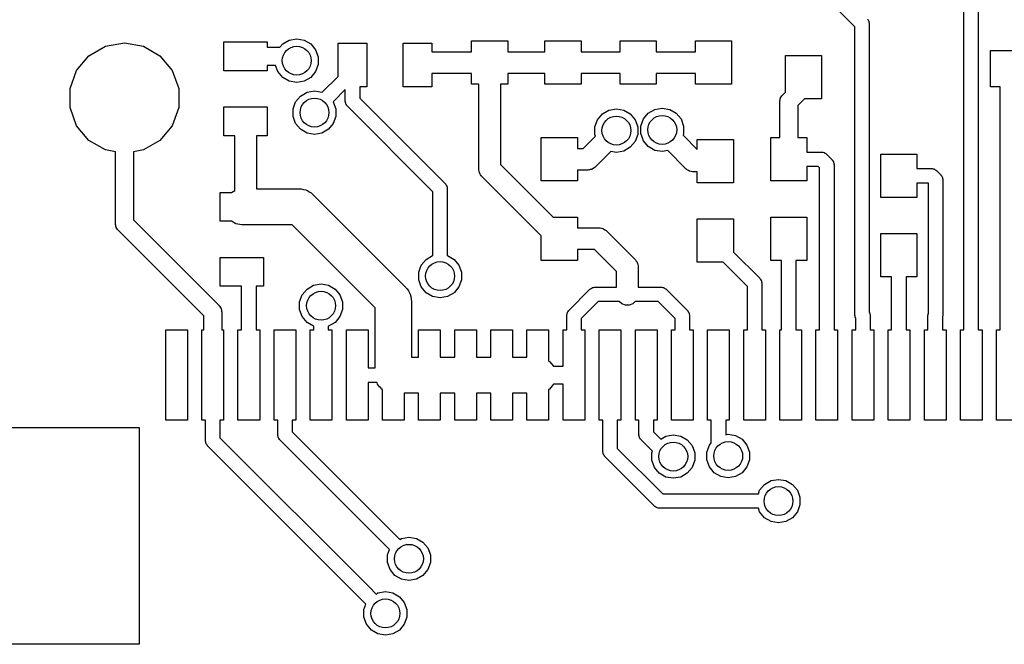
# Model space of a CAD drawing. Extents: x 85.4 to 167.1, y -165.3 to -88.8.
# Tile 7 of 17: x 117.6 to 131.2, y -125 to -116.3. Entities that reach past the tile are written whole.
import ezdxf

# ---------------------------------------------------------------- set-up
doc = ezdxf.new("R2010")
doc.units = 0
doc.header["$MEASUREMENT"] = 0
doc.layers.add('BLACK', color=7, linetype='CONTINUOUS')

msp = doc.modelspace()

# ---------------------------------------------------------------- linework, layer by layer
at = {"layer": 'Black'}
for p, q in [((129.18, -116.405), (128.878, -116.103)), ((130.689, -120.601), (130.689, -116.117)), ((130.889, -116.117), (130.889, -120.601)), ((129.357, -116.299), (129.363, -116.311)), ((129.363, -116.311), (129.371, -116.321)), ((129.371, -116.321), (129.372, -116.326)), ((129.372, -116.326), (129.374, -116.329)), ((129.374, -116.329), (129.376, -116.342)), ((129.376, -116.342), (129.38, -116.355)), ((129.38, -116.355), (129.379, -116.359)), ((129.379, -116.359), (129.38, -116.364)), ((129.38, -116.364), (129.38, -120.354)), ((129.18, -120.389), (129.18, -116.405)), ((118.81, -116.672), (119.071, -116.626)), ((119.071, -116.626), (119.333, -116.672)), ((120.448, -117.014), (120.448, -116.614)), ((120.448, -116.614), (121.048, -116.614)), ((121.048, -116.614), (121.048, -116.689)), ((121.224, -116.689), (121.263, -116.643)), ((121.263, -116.643), (121.353, -116.591)), ((121.353, -116.591), (121.456, -116.573)), ((121.456, -116.573), (121.559, -116.591)), ((121.559, -116.591), (121.65, -116.643)), ((121.65, -116.643), (121.717, -116.724)), ((122.028, -117.092), (122.028, -116.634)), ((122.028, -116.634), (122.428, -116.634)), ((122.428, -116.634), (122.428, -117.234)), ((122.928, -117.234), (122.928, -116.634)), ((122.928, -116.634), (123.328, -116.634)), ((123.328, -116.634), (123.328, -116.75)), ((123.876, -116.75), (123.876, -116.6)), ((123.876, -116.6), (124.376, -116.6)), ((124.376, -116.6), (124.376, -116.75)), ((124.892, -116.75), (124.892, -116.6)), ((124.892, -116.6), (125.392, -116.6)), ((125.392, -116.6), (125.392, -116.75)), ((125.933, -116.75), (125.933, -116.6)), ((125.933, -116.6), (126.433, -116.6)), ((126.433, -116.6), (126.433, -116.75)), ((126.975, -116.75), (126.975, -116.6)), ((126.975, -116.6), (127.475, -116.6)), ((127.475, -116.6), (127.475, -117.2)), ((118.58, -116.805), (118.81, -116.672)), ((119.333, -116.672), (119.563, -116.805)), ((121.048, -116.689), (121.224, -116.689)), ((121.717, -116.724), (121.753, -116.822)), ((123.328, -116.75), (123.876, -116.75)), ((124.376, -116.75), (124.892, -116.75)), ((125.392, -116.75), (125.933, -116.75)), ((126.433, -116.75), (126.975, -116.75)), ((131.057, -117.235), (131.057, -116.735)), ((131.057, -116.735), (131.657, -116.735)), ((118.409, -117.009), (118.58, -116.805)), ((119.563, -116.805), (119.734, -117.009)), ((121.753, -116.926), (121.717, -117.025)), ((121.753, -116.822), (121.753, -116.926)), ((128.219, -117.312), (128.219, -116.803)), ((128.219, -116.803), (128.719, -116.803)), ((128.719, -116.803), (128.719, -117.403)), ((118.318, -117.258), (118.409, -117.009)), ((119.734, -117.009), (119.825, -117.258)), ((121.048, -117.014), (120.448, -117.014)), ((121.164, -116.939), (121.048, -116.939)), ((121.048, -116.939), (121.048, -117.014)), ((121.195, -117.025), (121.164, -116.939)), ((121.263, -117.105), (121.195, -117.025)), ((121.717, -117.025), (121.65, -117.105)), ((123.876, -117.05), (123.328, -117.05)), ((123.328, -117.05), (123.328, -117.234)), ((123.876, -117.2), (123.876, -117.05)), ((124.892, -117.05), (124.376, -117.05)), ((124.376, -117.05), (124.376, -117.2)), ((124.892, -117.2), (124.892, -117.05)), ((125.933, -117.05), (125.392, -117.05)), ((125.392, -117.05), (125.392, -117.2)), ((125.933, -117.2), (125.933, -117.05)), ((126.975, -117.05), (126.433, -117.05)), ((126.433, -117.05), (126.433, -117.2)), ((126.975, -117.2), (126.975, -117.05)), ((121.353, -117.157), (121.263, -117.105)), ((121.456, -117.175), (121.353, -117.157)), ((121.559, -117.157), (121.456, -117.175)), ((121.65, -117.105), (121.559, -117.157)), ((121.808, -117.312), (122.028, -117.092)), ((123.976, -117.2), (123.876, -117.2)), ((123.976, -118.373), (123.976, -117.2)), ((124.376, -117.2), (124.276, -117.2)), ((124.276, -117.2), (124.276, -118.311)), ((125.392, -117.2), (124.892, -117.2)), ((126.433, -117.2), (125.933, -117.2)), ((127.475, -117.2), (126.975, -117.2)), ((118.318, -117.524), (118.318, -117.258)), ((119.825, -117.258), (119.825, -117.524)), ((121.508, -117.363), (121.599, -117.31)), ((121.599, -117.31), (121.702, -117.292)), ((121.702, -117.292), (121.805, -117.31)), ((121.805, -117.31), (121.808, -117.312)), ((122.128, -117.275), (121.962, -117.442)), ((122.128, -117.434), (122.128, -117.275)), ((122.428, -117.234), (122.328, -117.234)), ((122.328, -117.234), (122.328, -117.392)), ((123.328, -117.234), (122.928, -117.234)), ((128.178, -117.353), (128.219, -117.312)), ((131.193, -117.235), (131.057, -117.235)), ((131.193, -120.601), (131.193, -117.235)), ((121.405, -117.541), (121.441, -117.443)), ((121.441, -117.443), (121.508, -117.363)), ((121.962, -117.442), (121.962, -117.443)), ((121.962, -117.443), (121.998, -117.541)), ((122.129, -117.438), (122.128, -117.434)), ((122.128, -117.443), (122.129, -117.438)), ((122.132, -117.455), (122.128, -117.443)), ((122.134, -117.468), (122.132, -117.455)), ((122.136, -117.472), (122.134, -117.468)), ((122.137, -117.476), (122.136, -117.472)), ((122.328, -117.392), (123.511, -118.575)), ((128.141, -117.442), (128.142, -117.436)), ((128.141, -117.938), (128.141, -117.442)), ((128.142, -117.431), (128.146, -117.415)), ((128.142, -117.436), (128.142, -117.431)), ((128.146, -117.415), (128.149, -117.399)), ((128.149, -117.399), (128.151, -117.394)), ((128.151, -117.394), (128.153, -117.389)), ((128.153, -117.389), (128.162, -117.376)), ((128.162, -117.376), (128.17, -117.362)), ((128.17, -117.362), (128.175, -117.358)), ((128.175, -117.358), (128.178, -117.353)), ((128.482, -117.403), (128.391, -117.494)), ((128.719, -117.403), (128.482, -117.403)), ((118.409, -117.774), (118.318, -117.524)), ((119.825, -117.524), (119.734, -117.774)), ((120.448, -117.914), (120.448, -117.514)), ((120.448, -117.514), (121.048, -117.514)), ((121.048, -117.514), (121.048, -117.914)), ((121.405, -117.646), (121.405, -117.541)), ((121.998, -117.541), (121.998, -117.646)), ((122.145, -117.487), (122.137, -117.476)), ((122.151, -117.498), (122.145, -117.487)), ((122.155, -117.501), (122.151, -117.498)), ((122.157, -117.505), (122.155, -117.501)), ((123.34, -118.687), (122.157, -117.505)), ((125.686, -117.611), (125.777, -117.559)), ((125.777, -117.559), (125.88, -117.541)), ((125.88, -117.541), (125.983, -117.559)), ((125.983, -117.559), (126.073, -117.611)), ((126.254, -117.681), (126.321, -117.601)), ((126.321, -117.601), (126.412, -117.549)), ((126.412, -117.549), (126.515, -117.53)), ((126.515, -117.53), (126.618, -117.549)), ((126.618, -117.549), (126.708, -117.601)), ((126.708, -117.601), (126.776, -117.681)), ((128.391, -117.494), (128.391, -117.938)), ((121.441, -117.744), (121.405, -117.646)), ((121.508, -117.824), (121.441, -117.744)), ((121.962, -117.744), (121.895, -117.824)), ((121.998, -117.646), (121.962, -117.744)), ((125.583, -117.79), (125.619, -117.691)), ((125.619, -117.691), (125.686, -117.611)), ((126.073, -117.611), (126.141, -117.691)), ((126.141, -117.691), (126.176, -117.79)), ((126.218, -117.779), (126.254, -117.681)), ((126.776, -117.681), (126.811, -117.779)), ((118.58, -117.977), (118.409, -117.774)), ((119.734, -117.774), (119.563, -117.977)), ((121.599, -117.876), (121.508, -117.824)), ((121.702, -117.895), (121.599, -117.876)), ((121.805, -117.876), (121.702, -117.895)), ((121.895, -117.824), (121.805, -117.876)), ((125.583, -117.894), (125.583, -117.79)), ((126.176, -117.79), (126.176, -117.894)), ((126.218, -117.884), (126.218, -117.779)), ((126.811, -117.779), (126.811, -117.884)), ((118.81, -118.11), (118.58, -117.977)), ((119.563, -117.977), (119.333, -118.11)), ((120.598, -117.914), (120.448, -117.914)), ((120.598, -118.67), (120.598, -117.914)), ((121.048, -117.914), (120.898, -117.914)), ((120.898, -117.914), (120.898, -118.647)), ((124.841, -118.538), (124.841, -117.938)), ((124.841, -117.938), (125.341, -117.938)), ((125.341, -117.938), (125.341, -118.088)), ((125.422, -118.088), (125.592, -117.918)), ((125.592, -117.918), (125.583, -117.894)), ((126.141, -117.993), (126.073, -118.073)), ((126.176, -117.894), (126.141, -117.993)), ((126.254, -117.982), (126.218, -117.884)), ((126.321, -118.062), (126.254, -117.982)), ((126.811, -117.884), (126.803, -117.907)), ((126.803, -117.907), (127, -118.105)), ((127, -118.105), (127, -117.963)), ((127, -117.963), (127.5, -117.963)), ((127.5, -117.963), (127.5, -118.563)), ((128.016, -118.538), (128.016, -117.938)), ((128.016, -117.938), (128.141, -117.938)), ((128.391, -117.938), (128.516, -117.938)), ((128.516, -117.938), (128.516, -118.138)), ((118.946, -118.134), (118.81, -118.11)), ((118.946, -119.13), (118.946, -118.134)), ((119.333, -118.11), (119.196, -118.134)), ((119.196, -118.134), (119.196, -119.078)), ((125.341, -118.088), (125.422, -118.088)), ((125.804, -118.13), (125.59, -118.344)), ((125.88, -118.143), (125.804, -118.13)), ((125.983, -118.125), (125.88, -118.143)), ((126.073, -118.073), (125.983, -118.125)), ((126.412, -118.115), (126.321, -118.062)), ((126.515, -118.133), (126.412, -118.115)), ((126.591, -118.119), (126.515, -118.133)), ((126.841, -118.37), (126.591, -118.119)), ((128.516, -118.138), (128.716, -118.138)), ((128.716, -118.138), (128.72, -118.139)), ((128.72, -118.139), (128.725, -118.138)), ((128.725, -118.138), (128.737, -118.142)), ((128.737, -118.142), (128.75, -118.144)), ((128.75, -118.144), (128.754, -118.146)), ((128.754, -118.146), (128.758, -118.147)), ((128.758, -118.147), (128.769, -118.155)), ((128.769, -118.155), (128.78, -118.161)), ((128.78, -118.161), (128.783, -118.165)), ((128.783, -118.165), (128.787, -118.167)), ((128.787, -118.167), (128.864, -118.244)), ((128.864, -118.244), (128.866, -118.248)), ((128.866, -118.248), (128.869, -118.251)), ((128.869, -118.251), (128.876, -118.262)), ((128.876, -118.262), (128.884, -118.273)), ((128.884, -118.273), (128.885, -118.277)), ((128.885, -118.277), (128.887, -118.281)), ((128.887, -118.281), (128.889, -118.294)), ((129.54, -118.767), (129.54, -118.167)), ((129.54, -118.167), (130.04, -118.167)), ((130.04, -118.167), (130.04, -118.367)), ((123.977, -118.379), (123.976, -118.373)), ((123.976, -118.386), (123.977, -118.379)), ((123.982, -118.405), (123.976, -118.386)), ((123.985, -118.424), (123.982, -118.405)), ((123.988, -118.43), (123.985, -118.424)), ((124.276, -118.311), (125.003, -119.038)), ((125.484, -118.388), (125.341, -118.388)), ((125.341, -118.388), (125.341, -118.538)), ((125.49, -118.387), (125.484, -118.388)), ((125.497, -118.388), (125.49, -118.387)), ((125.516, -118.382), (125.497, -118.388)), ((125.535, -118.379), (125.516, -118.382)), ((125.541, -118.376), (125.535, -118.379)), ((125.547, -118.374), (125.541, -118.376)), ((125.563, -118.363), (125.547, -118.374)), ((125.58, -118.353), (125.563, -118.363)), ((125.584, -118.348), (125.58, -118.353)), ((125.59, -118.344), (125.584, -118.348)), ((126.846, -118.373), (126.841, -118.37)), ((126.85, -118.378), (126.846, -118.373)), ((126.867, -118.388), (126.85, -118.378)), ((126.883, -118.399), (126.867, -118.388)), ((126.89, -118.401), (126.883, -118.399)), ((126.896, -118.404), (126.89, -118.401)), ((126.915, -118.408), (126.896, -118.404)), ((126.934, -118.413), (126.915, -118.408)), ((126.94, -118.412), (126.934, -118.413)), ((126.947, -118.413), (126.94, -118.412)), ((127, -118.413), (126.947, -118.413)), ((127, -118.563), (127, -118.413)), ((128.675, -118.338), (128.516, -118.338)), ((128.516, -118.338), (128.516, -118.538)), ((128.693, -118.356), (128.675, -118.338)), ((128.693, -120.401), (128.693, -118.356)), ((128.889, -118.294), (128.893, -118.306)), ((128.893, -118.306), (128.892, -118.311)), ((128.892, -118.311), (128.893, -118.315)), ((128.893, -118.315), (128.893, -120.401)), ((130.04, -118.367), (130.24, -118.367)), ((130.24, -118.367), (130.244, -118.367)), ((130.244, -118.367), (130.249, -118.367)), ((130.249, -118.367), (130.261, -118.37)), ((130.261, -118.37), (130.274, -118.373)), ((130.274, -118.373), (130.278, -118.375)), ((130.278, -118.375), (130.282, -118.376)), ((130.282, -118.376), (130.293, -118.384)), ((130.293, -118.384), (130.304, -118.39)), ((130.304, -118.39), (130.307, -118.393)), ((130.307, -118.393), (130.311, -118.396)), ((130.311, -118.396), (130.371, -118.456)), ((123.99, -118.436), (123.988, -118.43)), ((124.001, -118.452), (123.99, -118.436)), ((124.011, -118.469), (124.001, -118.452)), ((124.016, -118.474), (124.011, -118.469)), ((124.02, -118.479), (124.016, -118.474)), ((124.841, -119.3), (124.02, -118.479)), ((125.341, -118.538), (124.841, -118.538)), ((127.5, -118.563), (127, -118.563)), ((128.516, -118.538), (128.016, -118.538)), ((130.371, -118.456), (130.373, -118.46)), ((130.373, -118.46), (130.377, -118.462)), ((130.377, -118.462), (130.383, -118.474)), ((130.383, -118.474), (130.391, -118.484)), ((130.391, -118.484), (130.392, -118.489)), ((130.392, -118.489), (130.394, -118.492)), ((130.394, -118.492), (130.396, -118.505)), ((130.396, -118.505), (130.4, -118.518)), ((130.4, -118.518), (130.399, -118.522)), ((130.399, -118.522), (130.4, -118.527)), ((130.4, -118.527), (130.4, -120.394)), ((120.397, -119.097), (120.397, -118.697)), ((120.397, -118.697), (120.551, -118.697)), ((120.551, -118.697), (120.598, -118.67)), ((120.898, -118.647), (121.497, -118.647)), ((121.497, -118.647), (121.508, -118.649)), ((121.508, -118.649), (121.519, -118.648)), ((121.519, -118.648), (121.55, -118.656)), ((121.55, -118.656), (121.582, -118.662)), ((121.582, -118.662), (121.592, -118.667)), ((121.592, -118.667), (121.603, -118.67)), ((121.603, -118.67), (121.629, -118.689)), ((121.629, -118.689), (121.658, -118.705)), ((123.34, -119.571), (123.34, -118.687)), ((123.511, -118.575), (123.513, -118.579)), ((123.513, -118.579), (123.517, -118.582)), ((123.517, -118.582), (123.523, -118.593)), ((123.523, -118.593), (123.531, -118.604)), ((123.531, -118.604), (123.532, -118.608)), ((123.532, -118.608), (123.534, -118.612)), ((123.534, -118.612), (123.536, -118.625)), ((123.536, -118.625), (123.54, -118.637)), ((123.54, -118.637), (123.539, -118.642)), ((123.539, -118.642), (123.54, -118.646)), ((123.54, -118.646), (123.54, -119.571)), ((130.199, -118.567), (130.04, -118.567)), ((130.04, -118.567), (130.04, -118.767)), ((130.2, -118.568), (130.199, -118.567)), ((130.2, -120.365), (130.2, -118.568)), ((121.658, -118.705), (121.665, -118.714)), ((121.665, -118.714), (121.674, -118.72)), ((121.674, -118.72), (122.97, -120.016)), ((130.04, -118.767), (129.54, -118.767)), ((119.196, -119.078), (120.381, -120.263)), ((120.551, -119.097), (120.397, -119.097)), ((120.611, -119.132), (120.551, -119.097)), ((125.003, -119.038), (125.341, -119.038)), ((125.341, -119.038), (125.341, -119.188)), ((127, -119.663), (127, -119.063)), ((127, -119.063), (127.5, -119.063)), ((127.5, -119.063), (127.5, -119.522)), ((128.016, -119.638), (128.016, -119.038)), ((128.016, -119.038), (128.516, -119.038)), ((128.516, -119.038), (128.516, -119.638)), ((118.947, -119.135), (118.946, -119.13)), ((118.947, -119.141), (118.947, -119.135)), ((118.951, -119.157), (118.947, -119.141)), ((118.954, -119.173), (118.951, -119.157)), ((118.957, -119.177), (118.954, -119.173)), ((118.958, -119.183), (118.957, -119.177)), ((118.967, -119.196), (118.958, -119.183)), ((118.976, -119.21), (118.967, -119.196)), ((118.98, -119.214), (118.976, -119.21)), ((118.983, -119.218), (118.98, -119.214)), ((120.168, -120.403), (118.983, -119.218)), ((120.697, -119.147), (120.611, -119.132)), ((121.393, -119.147), (120.697, -119.147)), ((122.543, -120.296), (121.393, -119.147)), ((125.341, -119.188), (125.641, -119.188)), ((125.641, -119.188), (125.648, -119.189)), ((125.648, -119.189), (125.654, -119.189)), ((125.654, -119.189), (125.673, -119.194)), ((125.673, -119.194), (125.692, -119.197)), ((125.692, -119.197), (125.698, -119.2)), ((125.698, -119.2), (125.704, -119.202)), ((125.704, -119.202), (125.721, -119.213)), ((125.721, -119.213), (125.738, -119.223)), ((125.738, -119.223), (125.742, -119.228)), ((125.742, -119.228), (125.747, -119.232)), ((125.747, -119.232), (126.137, -119.622)), ((124.841, -119.638), (124.841, -119.3)), ((129.54, -119.867), (129.54, -119.267)), ((129.54, -119.267), (130.04, -119.267)), ((130.04, -119.267), (130.04, -119.867)), ((125.579, -119.488), (125.341, -119.488)), ((125.341, -119.488), (125.341, -119.638)), ((125.881, -119.79), (125.579, -119.488)), ((120.397, -119.997), (120.397, -119.597)), ((120.397, -119.597), (120.997, -119.597)), ((120.997, -119.597), (120.997, -119.997)), ((123.179, -119.704), (123.247, -119.624)), ((123.247, -119.624), (123.337, -119.572)), ((123.337, -119.572), (123.34, -119.571)), ((123.54, -119.571), (123.543, -119.572)), ((123.543, -119.572), (123.634, -119.624)), ((123.634, -119.624), (123.701, -119.704)), ((125.341, -119.638), (124.841, -119.638)), ((126.137, -119.622), (126.141, -119.627)), ((126.141, -119.627), (126.146, -119.631)), ((126.146, -119.631), (126.156, -119.648)), ((126.156, -119.648), (126.167, -119.664)), ((127.5, -119.522), (127.864, -119.886)), ((128.166, -119.638), (128.016, -119.638)), ((128.166, -120.601), (128.166, -119.638)), ((128.516, -119.638), (128.366, -119.638)), ((128.366, -119.638), (128.366, -120.601)), ((123.144, -119.803), (123.179, -119.704)), ((123.701, -119.704), (123.737, -119.803)), ((125.881, -120.009), (125.881, -119.79)), ((126.167, -119.664), (126.169, -119.671)), ((126.169, -119.671), (126.172, -119.677)), ((126.172, -119.677), (126.175, -119.696)), ((126.175, -119.696), (126.18, -119.715)), ((126.18, -119.715), (126.18, -119.721)), ((126.18, -119.721), (126.181, -119.728)), ((126.181, -119.728), (126.181, -120.009)), ((127.359, -119.663), (127, -119.663)), ((127.693, -119.998), (127.359, -119.663)), ((123.144, -119.907), (123.144, -119.803)), ((123.179, -120.005), (123.144, -119.907)), ((123.737, -119.907), (123.701, -120.005)), ((123.737, -119.803), (123.737, -119.907)), ((127.864, -119.886), (127.866, -119.889)), ((127.866, -119.889), (127.869, -119.892)), ((127.869, -119.892), (127.876, -119.903)), ((127.876, -119.903), (127.884, -119.914)), ((127.884, -119.914), (127.885, -119.918)), ((127.885, -119.918), (127.887, -119.922)), ((127.887, -119.922), (127.889, -119.935)), ((129.69, -119.867), (129.54, -119.867)), ((129.69, -120.601), (129.69, -119.867)), ((130.04, -119.867), (129.89, -119.867)), ((129.89, -119.867), (129.89, -120.601)), ((120.693, -119.997), (120.397, -119.997)), ((120.693, -120.601), (120.693, -119.997)), ((120.997, -119.997), (120.893, -119.997)), ((120.893, -119.997), (120.893, -120.601)), ((121.532, -120.115), (121.599, -120.034)), ((121.599, -120.034), (121.69, -119.982)), ((121.69, -119.982), (121.793, -119.964)), ((121.793, -119.964), (121.896, -119.982)), ((121.896, -119.982), (121.986, -120.034)), ((121.986, -120.034), (122.054, -120.115)), ((122.97, -120.016), (122.976, -120.025)), ((122.976, -120.025), (122.984, -120.032)), ((122.984, -120.032), (123.001, -120.06)), ((123.001, -120.06), (123.019, -120.087)), ((123.247, -120.086), (123.179, -120.005)), ((123.701, -120.005), (123.634, -120.086)), ((125.222, -120.331), (125.515, -120.038)), ((125.515, -120.038), (125.518, -120.036)), ((125.518, -120.036), (125.521, -120.032)), ((125.521, -120.032), (125.533, -120.026)), ((125.533, -120.026), (125.543, -120.018)), ((125.543, -120.018), (125.547, -120.017)), ((125.547, -120.017), (125.551, -120.015)), ((125.551, -120.015), (125.564, -120.013)), ((125.564, -120.013), (125.577, -120.009)), ((125.577, -120.009), (125.581, -120.01)), ((125.581, -120.01), (125.585, -120.009)), ((125.585, -120.009), (125.881, -120.009)), ((126.181, -120.009), (126.5, -120.009)), ((126.5, -120.009), (126.505, -120.01)), ((126.505, -120.01), (126.509, -120.009)), ((126.509, -120.009), (126.522, -120.013)), ((126.522, -120.013), (126.534, -120.015)), ((126.534, -120.015), (126.538, -120.017)), ((126.538, -120.017), (126.543, -120.018)), ((126.543, -120.018), (126.553, -120.026)), ((126.553, -120.026), (126.565, -120.032)), ((126.565, -120.032), (126.567, -120.036)), ((126.567, -120.036), (126.571, -120.038)), ((126.571, -120.038), (126.864, -120.331)), ((127.693, -120.401), (127.693, -119.998)), ((127.889, -119.935), (127.893, -119.948)), ((127.893, -119.948), (127.892, -119.952)), ((127.892, -119.952), (127.893, -119.956)), ((127.893, -119.956), (127.893, -120.401)), ((121.496, -120.213), (121.532, -120.115)), ((122.054, -120.115), (122.089, -120.213)), ((123.019, -120.087), (123.022, -120.098)), ((123.022, -120.098), (123.028, -120.107)), ((123.028, -120.107), (123.033, -120.14)), ((123.033, -120.14), (123.042, -120.171)), ((123.042, -120.171), (123.041, -120.182)), ((123.041, -120.182), (123.043, -120.193)), ((123.043, -120.193), (123.043, -120.976)), ((123.337, -120.138), (123.247, -120.086)), ((123.44, -120.156), (123.337, -120.138)), ((123.543, -120.138), (123.44, -120.156)), ((123.634, -120.086), (123.543, -120.138)), ((120.381, -120.263), (120.384, -120.268)), ((120.384, -120.268), (120.389, -120.271)), ((120.389, -120.271), (120.397, -120.285)), ((120.397, -120.285), (120.406, -120.299)), ((120.406, -120.299), (120.408, -120.304)), ((120.408, -120.304), (120.41, -120.309)), ((120.41, -120.309), (120.413, -120.325)), ((120.413, -120.325), (120.417, -120.341)), ((121.496, -120.317), (121.496, -120.213)), ((121.532, -120.416), (121.496, -120.317)), ((122.089, -120.317), (122.054, -120.416)), ((122.089, -120.213), (122.089, -120.317)), ((122.543, -121.126), (122.543, -120.296)), ((125.216, -120.337), (125.22, -120.334)), ((125.22, -120.334), (125.222, -120.331)), ((125.627, -120.209), (125.393, -120.443)), ((125.92, -120.209), (125.627, -120.209)), ((125.956, -120.239), (125.92, -120.209)), ((126.005, -120.257), (125.956, -120.239)), ((126.057, -120.257), (126.005, -120.257)), ((126.106, -120.239), (126.057, -120.257)), ((126.142, -120.209), (126.106, -120.239)), ((126.459, -120.209), (126.142, -120.209)), ((126.693, -120.443), (126.459, -120.209)), ((126.864, -120.331), (126.866, -120.334)), ((126.866, -120.334), (126.869, -120.337)), ((120.168, -120.601), (120.168, -120.403)), ((120.417, -120.341), (120.417, -120.346)), ((120.417, -120.346), (120.418, -120.351)), ((120.418, -120.351), (120.418, -120.601)), ((121.599, -120.496), (121.532, -120.416)), ((122.054, -120.416), (121.986, -120.496)), ((125.193, -120.393), (125.197, -120.38)), ((125.194, -120.397), (125.193, -120.393)), ((125.193, -120.401), (125.194, -120.397)), ((125.193, -120.601), (125.193, -120.401)), ((125.197, -120.38), (125.199, -120.367)), ((125.199, -120.367), (125.201, -120.363)), ((125.201, -120.363), (125.202, -120.359)), ((125.202, -120.359), (125.21, -120.349)), ((125.21, -120.349), (125.216, -120.337)), ((125.393, -120.443), (125.393, -120.601)), ((126.693, -120.601), (126.693, -120.443)), ((126.869, -120.337), (126.876, -120.349)), ((126.876, -120.349), (126.884, -120.359)), ((126.884, -120.359), (126.885, -120.363)), ((126.885, -120.363), (126.887, -120.367)), ((126.887, -120.367), (126.889, -120.38)), ((126.889, -120.38), (126.893, -120.393)), ((126.893, -120.393), (126.892, -120.397)), ((126.892, -120.397), (126.893, -120.401)), ((126.893, -120.401), (126.893, -120.601)), ((127.693, -120.601), (127.693, -120.401)), ((127.893, -120.401), (127.893, -120.601)), ((128.693, -120.601), (128.693, -120.401)), ((128.893, -120.401), (128.893, -120.601)), ((129.181, -120.393), (129.18, -120.389)), ((129.18, -120.397), (129.181, -120.393)), ((129.184, -120.41), (129.18, -120.397)), ((129.186, -120.423), (129.184, -120.41)), ((129.188, -120.427), (129.186, -120.423)), ((129.189, -120.431), (129.188, -120.427)), ((129.193, -120.436), (129.189, -120.431)), ((129.193, -120.601), (129.193, -120.436)), ((129.38, -120.354), (129.384, -120.359)), ((129.384, -120.359), (129.385, -120.363)), ((129.385, -120.363), (129.387, -120.367)), ((129.387, -120.367), (129.389, -120.38)), ((129.389, -120.38), (129.393, -120.393)), ((129.393, -120.393), (129.392, -120.397)), ((129.392, -120.397), (129.393, -120.401)), ((129.393, -120.401), (129.393, -120.601)), ((130.193, -120.393), (130.197, -120.38)), ((130.194, -120.397), (130.193, -120.393)), ((130.193, -120.401), (130.194, -120.397)), ((130.193, -120.601), (130.193, -120.401)), ((130.197, -120.38), (130.199, -120.367)), ((130.199, -120.367), (130.2, -120.365)), ((130.394, -120.428), (130.393, -120.431)), ((130.393, -120.431), (130.393, -120.601)), ((130.396, -120.416), (130.394, -120.428)), ((130.4, -120.403), (130.396, -120.416)), ((130.4, -120.394), (130.399, -120.399)), ((130.399, -120.399), (130.4, -120.403)), ((119.643, -121.851), (119.643, -120.601)), ((119.643, -120.601), (119.943, -120.601)), ((119.943, -120.601), (119.943, -121.851)), ((120.143, -121.851), (120.143, -120.601)), ((120.143, -120.601), (120.168, -120.601)), ((120.418, -120.601), (120.443, -120.601)), ((120.443, -120.601), (120.443, -121.851)), ((120.643, -121.851), (120.643, -120.601)), ((120.643, -120.601), (120.693, -120.601)), ((120.893, -120.601), (120.943, -120.601)), ((120.943, -120.601), (120.943, -121.851)), ((121.143, -121.851), (121.143, -120.601)), ((121.143, -120.601), (121.443, -120.601)), ((121.443, -120.601), (121.443, -121.851)), ((121.69, -120.548), (121.599, -120.496)), ((121.643, -121.851), (121.643, -120.601)), ((121.643, -120.601), (121.693, -120.601)), ((121.693, -120.549), (121.69, -120.548)), ((121.693, -120.601), (121.693, -120.549)), ((121.896, -120.548), (121.893, -120.549)), ((121.893, -120.549), (121.893, -120.601)), ((121.893, -120.601), (121.943, -120.601)), ((121.986, -120.496), (121.896, -120.548)), ((121.943, -120.601), (121.943, -121.851)), ((122.143, -121.851), (122.143, -120.601)), ((122.143, -120.601), (122.443, -120.601)), ((122.443, -120.601), (122.443, -121.126)), ((123.143, -120.976), (123.143, -120.601)), ((123.143, -120.601), (123.443, -120.601)), ((123.443, -120.601), (123.443, -120.976)), ((123.643, -120.976), (123.643, -120.601)), ((123.643, -120.601), (123.943, -120.601)), ((123.943, -120.601), (123.943, -120.976)), ((124.143, -120.976), (124.143, -120.601)), ((124.143, -120.601), (124.443, -120.601)), ((124.443, -120.601), (124.443, -120.976)), ((124.643, -120.976), (124.643, -120.601)), ((124.643, -120.601), (124.943, -120.601)), ((124.943, -120.601), (124.943, -121.029)), ((125.143, -121.101), (125.143, -120.601)), ((125.143, -120.601), (125.193, -120.601)), ((125.393, -120.601), (125.443, -120.601)), ((125.443, -120.601), (125.443, -121.851)), ((125.643, -121.851), (125.643, -120.601)), ((125.643, -120.601), (125.943, -120.601)), ((125.943, -120.601), (125.943, -121.851)), ((126.143, -121.851), (126.143, -120.601)), ((126.143, -120.601), (126.443, -120.601)), ((126.443, -120.601), (126.443, -121.851)), ((126.643, -121.851), (126.643, -120.601)), ((126.643, -120.601), (126.693, -120.601)), ((126.893, -120.601), (126.943, -120.601)), ((126.943, -120.601), (126.943, -121.851)), ((127.143, -121.851), (127.143, -120.601)), ((127.143, -120.601), (127.443, -120.601)), ((127.443, -120.601), (127.443, -121.851)), ((127.643, -121.851), (127.643, -120.601)), ((127.643, -120.601), (127.693, -120.601)), ((127.893, -120.601), (127.943, -120.601)), ((127.943, -120.601), (127.943, -121.851)), ((128.143, -121.851), (128.143, -120.601)), ((128.143, -120.601), (128.166, -120.601)), ((128.366, -120.601), (128.443, -120.601)), ((128.443, -120.601), (128.443, -121.851)), ((128.643, -121.851), (128.643, -120.601)), ((128.643, -120.601), (128.693, -120.601)), ((128.893, -120.601), (128.943, -120.601)), ((128.943, -120.601), (128.943, -121.851)), ((129.143, -121.851), (129.143, -120.601)), ((129.143, -120.601), (129.193, -120.601)), ((129.393, -120.601), (129.443, -120.601)), ((129.443, -120.601), (129.443, -121.851)), ((129.643, -121.851), (129.643, -120.601)), ((129.643, -120.601), (129.69, -120.601)), ((129.89, -120.601), (129.943, -120.601)), ((129.943, -120.601), (129.943, -121.851)), ((130.143, -121.851), (130.143, -120.601)), ((130.143, -120.601), (130.193, -120.601)), ((130.393, -120.601), (130.443, -120.601)), ((130.443, -120.601), (130.443, -121.851)), ((130.643, -121.851), (130.643, -120.601)), ((130.643, -120.601), (130.689, -120.601)), ((130.889, -120.601), (130.943, -120.601)), ((130.943, -120.601), (130.943, -121.851)), ((131.143, -121.851), (131.143, -120.601)), ((131.143, -120.601), (131.193, -120.601)), ((123.043, -120.976), (123.143, -120.976)), ((123.443, -120.976), (123.643, -120.976)), ((123.943, -120.976), (124.143, -120.976)), ((124.443, -120.976), (124.643, -120.976)), ((122.443, -121.126), (122.543, -121.126)), ((124.943, -121.029), (124.954, -121.035)), ((124.954, -121.035), (125.009, -121.101)), ((125.009, -121.101), (125.143, -121.101)), ((122.566, -121.326), (122.443, -121.326)), ((122.443, -121.326), (122.443, -121.851)), ((122.569, -121.331), (122.566, -121.326)), ((122.576, -121.351), (122.569, -121.331)), ((122.59, -121.368), (122.576, -121.351)), ((122.601, -121.387), (122.59, -121.368)), ((122.618, -121.401), (122.601, -121.387)), ((122.632, -121.418), (122.618, -121.401)), ((122.643, -121.424), (122.632, -121.418)), ((122.643, -121.851), (122.643, -121.424)), ((124.954, -121.418), (124.943, -121.424)), ((124.943, -121.424), (124.943, -121.851)), ((125.009, -121.351), (124.954, -121.418)), ((125.143, -121.351), (125.009, -121.351)), ((125.143, -121.851), (125.143, -121.351)), ((123.143, -121.476), (122.943, -121.476)), ((122.943, -121.476), (122.943, -121.851)), ((123.143, -121.851), (123.143, -121.476)), ((123.643, -121.476), (123.443, -121.476)), ((123.443, -121.476), (123.443, -121.851)), ((123.643, -121.851), (123.643, -121.476)), ((124.143, -121.476), (123.943, -121.476)), ((123.943, -121.476), (123.943, -121.851)), ((124.143, -121.851), (124.143, -121.476)), ((124.643, -121.476), (124.443, -121.476)), ((124.443, -121.476), (124.443, -121.851)), ((124.643, -121.851), (124.643, -121.476)), ((117.273, -121.951), (119.273, -121.951)), ((119.273, -121.951), (119.273, -124.951)), ((119.943, -121.851), (119.643, -121.851)), ((120.193, -121.851), (120.143, -121.851)), ((120.193, -122.133), (120.193, -121.851)), ((120.443, -121.851), (120.393, -121.851)), ((120.393, -121.851), (120.393, -122.092)), ((120.943, -121.851), (120.643, -121.851)), ((121.193, -121.851), (121.143, -121.851)), ((121.193, -122.051), (121.193, -121.851)), ((121.443, -121.851), (121.393, -121.851)), ((121.393, -121.851), (121.393, -122.01)), ((121.943, -121.851), (121.643, -121.851)), ((122.443, -121.851), (122.143, -121.851)), ((122.943, -121.851), (122.643, -121.851)), ((123.443, -121.851), (123.143, -121.851)), ((123.943, -121.851), (123.643, -121.851)), ((124.443, -121.851), (124.143, -121.851)), ((124.943, -121.851), (124.643, -121.851)), ((125.443, -121.851), (125.143, -121.851)), ((125.693, -121.851), (125.643, -121.851)), ((125.693, -122.281), (125.693, -121.851)), ((125.943, -121.851), (125.893, -121.851)), ((125.893, -121.851), (125.893, -122.24)), ((126.193, -121.851), (126.143, -121.851)), ((126.193, -122.051), (126.193, -121.851)), ((126.443, -121.851), (126.393, -121.851)), ((126.393, -121.851), (126.393, -122.01)), ((126.943, -121.851), (126.643, -121.851)), ((127.193, -121.851), (127.143, -121.851)), ((127.193, -122.163), (127.193, -121.851)), ((127.443, -121.851), (127.393, -121.851)), ((127.393, -121.851), (127.393, -122.05)), ((127.943, -121.851), (127.643, -121.851)), ((128.443, -121.851), (128.143, -121.851)), ((128.943, -121.851), (128.643, -121.851)), ((129.443, -121.851), (129.143, -121.851)), ((129.943, -121.851), (129.643, -121.851)), ((130.443, -121.851), (130.143, -121.851)), ((130.943, -121.851), (130.643, -121.851)), ((131.443, -121.851), (131.143, -121.851)), ((120.393, -122.092), (122.454, -124.153)), ((121.194, -122.056), (121.193, -122.051)), ((121.193, -122.06), (121.194, -122.056)), ((121.197, -122.073), (121.193, -122.06)), ((121.199, -122.086), (121.197, -122.073)), ((121.201, -122.089), (121.199, -122.086)), ((121.202, -122.094), (121.201, -122.089)), ((121.21, -122.104), (121.202, -122.094)), ((121.216, -122.116), (121.21, -122.104)), ((121.393, -122.01), (122.882, -123.499)), ((126.194, -122.056), (126.193, -122.051)), ((126.193, -122.06), (126.194, -122.056)), ((126.197, -122.073), (126.193, -122.06)), ((126.199, -122.086), (126.197, -122.073)), ((126.201, -122.089), (126.199, -122.086)), ((126.202, -122.094), (126.201, -122.089)), ((126.21, -122.104), (126.202, -122.094)), ((126.216, -122.116), (126.21, -122.104)), ((126.393, -122.01), (126.494, -122.111)), ((126.494, -122.111), (126.565, -122.07)), ((126.565, -122.07), (126.668, -122.052)), ((126.668, -122.052), (126.771, -122.07)), ((126.771, -122.07), (126.861, -122.122)), ((127.393, -122.05), (127.428, -122.044)), ((127.428, -122.044), (127.531, -122.062)), ((127.531, -122.062), (127.621, -122.114)), ((120.194, -122.137), (120.193, -122.133)), ((120.193, -122.142), (120.194, -122.137)), ((120.197, -122.154), (120.193, -122.142)), ((120.199, -122.167), (120.197, -122.154)), ((120.201, -122.171), (120.199, -122.167)), ((120.202, -122.175), (120.201, -122.171)), ((120.21, -122.186), (120.202, -122.175)), ((120.216, -122.197), (120.21, -122.186)), ((120.22, -122.2), (120.216, -122.197)), ((120.222, -122.204), (120.22, -122.2)), ((122.312, -124.294), (120.222, -122.204)), ((121.22, -122.119), (121.216, -122.116)), ((121.222, -122.122), (121.22, -122.119)), ((122.74, -123.64), (121.222, -122.122)), ((125.893, -122.24), (126.522, -122.869)), ((126.22, -122.119), (126.216, -122.116)), ((126.222, -122.122), (126.22, -122.119)), ((126.379, -122.279), (126.222, -122.122)), ((126.861, -122.122), (126.928, -122.202)), ((126.928, -122.202), (126.964, -122.301)), ((127.131, -122.293), (127.167, -122.194)), ((127.167, -122.194), (127.193, -122.163)), ((127.621, -122.114), (127.688, -122.194)), ((127.688, -122.194), (127.724, -122.293)), ((125.694, -122.286), (125.693, -122.281)), ((125.693, -122.29), (125.694, -122.286)), ((125.697, -122.303), (125.693, -122.29)), ((125.699, -122.316), (125.697, -122.303)), ((125.701, -122.319), (125.699, -122.316)), ((125.702, -122.324), (125.701, -122.319)), ((125.71, -122.334), (125.702, -122.324)), ((125.716, -122.346), (125.71, -122.334)), ((125.72, -122.349), (125.716, -122.346)), ((125.722, -122.352), (125.72, -122.349)), ((126.41, -123.04), (125.722, -122.352)), ((126.371, -122.301), (126.379, -122.279)), ((126.371, -122.405), (126.371, -122.301)), ((126.964, -122.301), (126.964, -122.405)), ((127.131, -122.397), (127.131, -122.293)), ((127.724, -122.293), (127.724, -122.397)), ((126.407, -122.504), (126.371, -122.405)), ((126.474, -122.584), (126.407, -122.504)), ((126.928, -122.504), (126.861, -122.584)), ((126.964, -122.405), (126.928, -122.504)), ((127.167, -122.496), (127.131, -122.397)), ((127.234, -122.576), (127.167, -122.496)), ((127.688, -122.496), (127.621, -122.576)), ((127.724, -122.397), (127.688, -122.496)), ((126.565, -122.636), (126.474, -122.584)), ((126.668, -122.654), (126.565, -122.636)), ((126.771, -122.636), (126.668, -122.654)), ((126.861, -122.584), (126.771, -122.636)), ((127.325, -122.628), (127.234, -122.576)), ((127.428, -122.646), (127.325, -122.628)), ((127.531, -122.628), (127.428, -122.646)), ((127.621, -122.576), (127.531, -122.628)), ((127.863, -122.818), (127.93, -122.738)), ((127.93, -122.738), (128.021, -122.686)), ((128.021, -122.686), (128.124, -122.668)), ((128.124, -122.668), (128.227, -122.686)), ((128.227, -122.686), (128.317, -122.738)), ((128.317, -122.738), (128.385, -122.818)), ((126.522, -122.869), (127.7, -122.869)), ((127.7, -122.869), (127.845, -122.869)), ((127.845, -122.869), (127.863, -122.818)), ((128.385, -122.818), (128.42, -122.917)), ((128.42, -122.917), (128.42, -123.021)), ((126.413, -123.042), (126.41, -123.04)), ((126.416, -123.046), (126.413, -123.042)), ((126.427, -123.052), (126.416, -123.046)), ((126.438, -123.06), (126.427, -123.052)), ((126.442, -123.061), (126.438, -123.06)), ((128.42, -123.021), (128.385, -123.119)), ((126.446, -123.063), (126.442, -123.061)), ((126.459, -123.065), (126.446, -123.063)), ((126.472, -123.069), (126.459, -123.065)), ((126.476, -123.068), (126.472, -123.069)), ((126.48, -123.069), (126.476, -123.068)), ((127.7, -123.069), (126.48, -123.069)), ((127.845, -123.069), (127.7, -123.069)), ((127.863, -123.119), (127.845, -123.069)), ((127.93, -123.2), (127.863, -123.119)), ((128.385, -123.119), (128.317, -123.2)), ((128.021, -123.252), (127.93, -123.2)), ((128.124, -123.27), (128.021, -123.252)), ((128.227, -123.252), (128.124, -123.27)), ((128.317, -123.2), (128.227, -123.252)), ((122.906, -123.485), (123.009, -123.467)), ((123.009, -123.467), (123.112, -123.485)), ((122.882, -123.499), (122.906, -123.485)), ((123.112, -123.485), (123.203, -123.537)), ((123.203, -123.537), (123.27, -123.617)), ((122.713, -123.715), (122.74, -123.64)), ((122.713, -123.82), (122.713, -123.715)), ((123.27, -123.617), (123.306, -123.715)), ((123.306, -123.715), (123.306, -123.82)), ((122.748, -123.918), (122.713, -123.82)), ((123.306, -123.82), (123.27, -123.918)), ((122.816, -123.998), (122.748, -123.918)), ((122.906, -124.051), (122.816, -123.998)), ((123.203, -123.998), (123.112, -124.051)), ((123.27, -123.918), (123.203, -123.998)), ((123.009, -124.069), (122.906, -124.051)), ((123.112, -124.051), (123.009, -124.069)), ((122.454, -124.153), (122.454, -124.153)), ((122.454, -124.153), (122.556, -124.255)), ((122.556, -124.255), (122.58, -124.24)), ((122.58, -124.24), (122.683, -124.222)), ((122.683, -124.222), (122.786, -124.24)), ((122.786, -124.24), (122.877, -124.293)), ((122.414, -124.396), (122.312, -124.294)), ((122.312, -124.294), (122.312, -124.294)), ((122.387, -124.471), (122.414, -124.396)), ((122.877, -124.293), (122.944, -124.373)), ((122.944, -124.373), (122.98, -124.471)), ((122.387, -124.576), (122.387, -124.471)), ((122.98, -124.471), (122.98, -124.576)), ((122.422, -124.674), (122.387, -124.576)), ((122.49, -124.754), (122.422, -124.674)), ((122.944, -124.674), (122.877, -124.754)), ((122.98, -124.576), (122.944, -124.674)), ((122.58, -124.806), (122.49, -124.754)), ((122.683, -124.825), (122.58, -124.806)), ((122.786, -124.806), (122.683, -124.825)), ((122.877, -124.754), (122.786, -124.806)), ((119.273, -124.951), (117.273, -124.951))]:
    msp.add_line(p, q, dxfattribs=at)
for centre in [(121.456, -116.874), (121.702, -117.593), (125.88, -117.842), (126.515, -117.832), (123.44, -119.855), (121.793, -120.265), (126.668, -122.353), (127.428, -122.345), (128.124, -122.969), (123.009, -123.768), (122.683, -124.523)]:
    msp.add_circle(centre, 0.2, dxfattribs=at)

doc.saveas('drawing.dxf')
